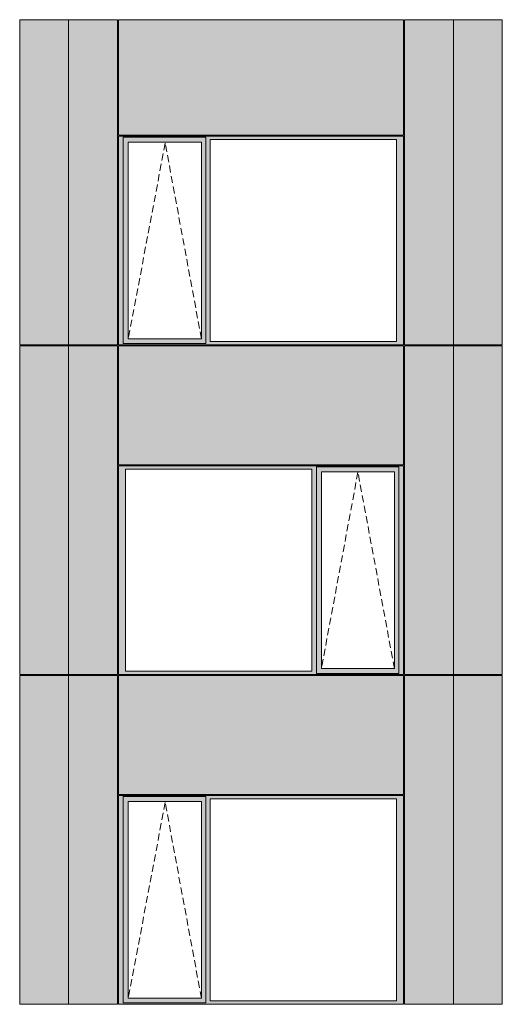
# Model space of a CAD drawing. Header units: millimetres. Extents: x 169383 to 755273, y -3871 to 302042.
# Tile 55 of 61: x 201195 to 206025, y 96898 to 106753. Entities that reach past the tile are written whole.
import ezdxf

# ---------------------------------------------------------------- set-up
doc = ezdxf.new("R2010")
doc.units = ezdxf.units.MM
doc.header["$MEASUREMENT"] = 0
doc.linetypes.add('OO_EOIAAY', pattern=[105.833361, 70.555568, -35.277793])
doc.layers.add('0_Ном._пера__1', color=7, linetype='Continuous', lineweight=0)
doc.layers.add('0_Ном._пера__120', color=7, linetype='Continuous', lineweight=0)
doc.layers.add('АР-Стены_внешние_.АР_Ном._пера__214', color=7, linetype='Continuous', lineweight=0, true_color=0xe2eaf1)

msp = doc.modelspace()

# ---------------------------------------------------------------- hatches: boundary and pattern name
at = {"layer": '0_Ном._пера__1', "linetype": 'Continuous', "lineweight": 0, "true_color": 0x000000}
for points in [[(202184.728, 105553.425), (202228.886, 105553.425), (202228.886, 105578.425), (205024.948, 105578.425), (205024.948, 105588.425), (202184.728, 105588.425)], [(202228.886, 103533.423), (202228.886, 105553.425), (202184.728, 105553.425), (202184.728, 103533.423)], [(202228.886, 105578.425), (202228.886, 105528.425), (202282.764, 105528.425), (203013.822, 105528.425), (203058.072, 105528.425), (203058.072, 105578.425)], [(205024.948, 105578.425), (203058.072, 105578.425), (203058.072, 105553.425), (203102.23, 105553.425), (204965.993, 105553.425), (205034.683, 105553.425), (205034.683, 105588.425), (205024.948, 105588.425)], [(203058.072, 105553.425), (203058.072, 103533.423), (203102.23, 103533.423), (203102.23, 105553.425)], [(204965.993, 103533.423), (205034.683, 103533.423), (205034.683, 105553.425), (204965.993, 105553.425)], [(202228.886, 105528.425), (202228.886, 103558.423), (202281.802, 103558.423), (202281.802, 105528.425)], [(203013.822, 103558.423), (203058.072, 103558.423), (203058.072, 105528.425), (203013.822, 105528.425)], [(202228.886, 103533.423), (202184.728, 103533.423), (202184.728, 103498.423), (205034.683, 103498.423), (205034.683, 103533.423), (204965.993, 103533.423), (203102.23, 103533.423), (203058.072, 103533.423), (203058.072, 103508.423), (202228.886, 103508.423)], [(202228.886, 103508.423), (203058.072, 103508.423), (203058.072, 103558.423), (203013.822, 103558.423), (202282.764, 103558.423), (202228.886, 103558.423)], [(202184.728, 102288.425), (202184.728, 102253.425), (202253.418, 102253.425), (204117.182, 102253.425), (204166.154, 102253.425), (204166.154, 102278.425), (204990.525, 102278.425), (204990.525, 102253.425), (205034.683, 102253.425), (205034.683, 102288.425)], [(202253.418, 100233.425), (202253.418, 102253.425), (202184.728, 102253.425), (202184.728, 100233.425)], [(204166.154, 102253.425), (204117.182, 102253.425), (204117.182, 100233.425), (204166.154, 100233.425)], [(204166.154, 102278.425), (204166.154, 102228.425), (204215.218, 102228.425), (204946.275, 102228.425), (204990.525, 102228.425), (204990.525, 102278.425)], [(204166.154, 100258.425), (204214.255, 100258.425), (204214.255, 102228.425), (204166.154, 102228.425)], [(204946.275, 102228.425), (204946.275, 100258.425), (204990.525, 100258.425), (204990.525, 102228.425)], [(204990.525, 100233.425), (205034.683, 100233.425), (205034.683, 102253.425), (204990.525, 102253.425)], [(202253.418, 100233.425), (202184.728, 100233.425), (202184.728, 100198.425), (205034.683, 100198.425), (205034.683, 100233.425), (204990.525, 100233.425), (204990.525, 100208.425), (204166.154, 100208.425), (204166.154, 100233.425), (204117.182, 100233.425)], [(204166.154, 100258.425), (204166.154, 100208.425), (204990.525, 100208.425), (204990.525, 100258.425), (204946.275, 100258.425), (204215.218, 100258.425)], [(202184.728, 98953.425), (202228.886, 98953.425), (202228.886, 98978.425), (205024.948, 98978.425), (205024.948, 98988.425), (202184.728, 98988.425)], [(202228.886, 96933.423), (202228.886, 98953.425), (202184.728, 98953.425), (202184.728, 96933.423)], [(202228.886, 98978.425), (202228.886, 98928.425), (202282.764, 98928.425), (203013.822, 98928.425), (203058.072, 98928.425), (203058.072, 98978.425)], [(205024.948, 98978.425), (203058.072, 98978.425), (203058.072, 98953.425), (203102.23, 98953.425), (204965.993, 98953.425), (205034.683, 98953.425), (205034.683, 98988.425), (205024.948, 98988.425)], [(203058.072, 98953.425), (203058.072, 96933.423), (203102.23, 96933.423), (203102.23, 98953.425)], [(204965.993, 96933.423), (205034.683, 96933.423), (205034.683, 98953.425), (204965.993, 98953.425)], [(202228.886, 98928.425), (202228.886, 96958.423), (202281.802, 96958.423), (202281.802, 98928.425)], [(203013.822, 96958.423), (203058.072, 96958.423), (203058.072, 98928.425), (203013.822, 98928.425)], [(202228.886, 96933.423), (202184.728, 96933.423), (202184.728, 96898.423), (205034.683, 96898.423), (205034.683, 96933.423), (204965.993, 96933.423), (203102.23, 96933.423), (203058.072, 96933.423), (203058.072, 96908.423), (202228.886, 96908.423)], [(202228.886, 96908.423), (203058.072, 96908.423), (203058.072, 96958.423), (203013.822, 96958.423), (202282.764, 96958.423), (202228.886, 96958.423)]]:
    msp.add_hatch(color=18, dxfattribs=at).paths.add_polyline_path(points)
at = {"layer": 'АР-Стены_внешние_.АР_Ном._пера__214', "linetype": 'Continuous', "lineweight": 0, "true_color": 0xe5e8eb}
for points in [[(201194.728, 106753.425), (201194.728, 103498.425), (201684.728, 103498.425), (201684.728, 106753.425)], [(201684.728, 106753.425), (201684.728, 103498.425), (202174.728, 103498.425), (202174.728, 106753.425)], [(202184.728, 106753.425), (202184.728, 105598.425), (205034.682, 105598.425), (205034.682, 106753.425)], [(205044.683, 106753.425), (205044.683, 103498.425), (205534.683, 103498.425), (205534.683, 106753.425)], [(205534.683, 106753.425), (205534.683, 103498.425), (206024.683, 103498.425), (206024.683, 106753.425)], [(201194.728, 102288.425), (201194.728, 100198.425), (201684.728, 100198.425), (201684.728, 103488.423), (201194.728, 103488.423)], [(201684.728, 103488.423), (201684.728, 100198.425), (202174.728, 100198.425), (202174.728, 103488.423)], [(202184.728, 103488.423), (202184.728, 102298.425), (205034.683, 102298.425), (205034.683, 103488.423)], [(205044.683, 102288.425), (205044.683, 100198.425), (205534.683, 100198.425), (205534.683, 103488.423), (205044.683, 103488.423)], [(205534.683, 103488.423), (205534.683, 100198.425), (206024.683, 100198.425), (206024.683, 103488.423)], [(201684.728, 100188.425), (201194.728, 100188.425), (201194.728, 96898.425), (201684.728, 96898.425)], [(202174.728, 100188.425), (201684.728, 100188.425), (201684.728, 96898.425), (202174.728, 96898.425)], [(202184.728, 100188.425), (202184.728, 98998.425), (205034.682, 98998.425), (205034.682, 100188.425)], [(205534.683, 100188.425), (205044.683, 100188.425), (205044.683, 96898.425), (205534.683, 96898.425)], [(206024.683, 100188.425), (205534.683, 100188.425), (205534.683, 96898.425), (206024.683, 96898.425)]]:
    msp.add_hatch(color=254, dxfattribs=at).paths.add_polyline_path(points)

# ---------------------------------------------------------------- linework, layer by layer
at = {"layer": '0_Ном._пера__120', "color": 7, "linetype": 'Continuous', "lineweight": 0}
for p, q in [((201194.728, 106753.425), (201194.728, 103498.425)), ((201194.728, 106753.425), (202174.728, 106753.425)), ((201684.728, 103488.423), (201684.728, 106753.425)), ((202174.728, 103498.425), (202174.728, 106753.425)), ((202184.728, 105598.425), (202184.728, 106753.425)), ((202184.728, 106753.425), (205034.682, 106753.425)), ((205034.682, 105598.425), (205034.682, 106753.425)), ((205044.683, 106753.425), (205044.683, 103498.425)), ((205044.683, 106753.425), (206024.683, 106753.425)), ((205534.683, 103490.48), (205534.683, 106753.425)), ((205534.683, 103488.423), (205534.683, 106753.425)), ((206024.683, 103498.425), (206024.683, 106753.425)), ((205034.682, 105598.425), (202184.728, 105598.425)), ((205034.683, 105588.425), (202184.728, 105588.425)), ((202194.632, 105588.425), (202184.728, 105588.425)), ((202184.728, 105588.425), (202184.728, 105553.425)), ((202184.728, 105553.425), (202184.728, 103533.423)), ((202228.886, 105553.425), (202228.886, 105578.425)), ((202228.886, 105578.425), (203058.072, 105578.425)), ((202228.886, 105553.425), (202228.886, 103512.999)), ((203058.072, 105578.425), (203058.072, 105553.425)), ((203058.072, 105553.425), (203058.072, 103533.423)), ((203102.23, 103533.423), (203102.23, 105553.425)), ((203102.23, 105553.425), (204965.993, 105553.425)), ((204965.993, 105553.425), (204965.993, 103533.423)), ((205034.683, 105553.425), (205034.683, 105588.425)), ((205034.683, 103533.423), (205034.683, 105553.425)), ((203012.859, 105528.425), (202281.802, 105528.425)), ((202281.802, 105528.425), (202281.802, 103558.423)), ((203012.859, 105528.425), (203013.822, 105528.425)), ((203013.822, 105528.425), (203013.822, 103558.423)), ((201684.728, 103498.425), (201194.728, 103498.425)), ((201194.728, 103488.423), (201194.728, 100198.425)), ((202174.728, 103488.423), (201194.728, 103488.423)), ((202174.728, 103498.425), (201684.728, 103498.425)), ((201684.728, 103488.423), (201684.728, 100198.425)), ((202174.728, 100198.425), (202174.728, 103488.423)), ((202184.728, 103533.423), (202184.728, 103498.423)), ((202194.356, 103498.425), (202184.728, 103498.425)), ((202184.728, 103498.423), (202194.553, 103498.423)), ((202184.728, 102298.425), (202184.728, 103488.423)), ((205034.683, 103488.423), (202184.728, 103488.423)), ((202194.553, 103498.423), (205024.869, 103498.423)), ((203058.072, 103512.999), (202228.886, 103512.999)), ((202281.802, 103558.423), (203012.859, 103558.423)), ((203013.822, 103558.423), (203012.859, 103558.423)), ((203058.072, 103533.423), (203058.072, 103512.999)), ((204965.993, 103533.423), (203102.23, 103533.423)), ((205024.869, 103498.423), (205034.683, 103498.423)), ((205034.683, 103498.423), (205034.683, 103533.423)), ((205034.683, 102298.425), (205034.683, 103488.423)), ((205534.683, 103498.425), (205044.683, 103498.425)), ((205044.683, 103488.423), (205044.683, 100198.425)), ((206024.683, 103488.423), (205044.683, 103488.423)), ((206024.683, 103498.425), (205534.683, 103498.425)), ((205534.683, 103488.423), (205534.683, 100198.425)), ((206024.683, 100198.425), (206024.683, 103488.423)), ((205034.683, 102298.425), (202184.728, 102298.425)), ((202184.728, 102253.425), (202184.728, 102288.425)), ((202184.728, 102288.425), (205034.683, 102288.425)), ((202184.728, 100233.425), (202184.728, 102253.425)), ((202253.418, 102253.425), (202253.418, 100233.425)), ((204117.182, 102253.425), (202253.418, 102253.425)), ((204117.182, 100233.425), (204117.182, 102253.425)), ((204166.154, 102228.425), (204166.154, 102278.425)), ((204990.525, 102278.425), (204166.154, 102278.425)), ((204166.154, 100258.425), (204166.154, 102228.425)), ((204214.255, 100258.425), (204214.255, 102228.425)), ((204214.255, 102228.425), (204945.312, 102228.425)), ((204946.275, 102228.425), (204945.312, 102228.425)), ((204946.275, 100258.425), (204946.275, 102228.425)), ((204990.525, 102253.425), (204990.525, 102278.425)), ((204990.525, 102253.425), (204990.525, 100233.425)), ((205034.683, 102288.425), (205034.683, 102253.425)), ((205034.683, 102253.425), (205034.683, 100233.425)), ((202184.728, 100198.425), (202184.728, 100233.425)), ((202253.418, 100233.425), (204117.182, 100233.425)), ((204166.154, 100208.425), (204166.154, 100258.425)), ((204945.312, 100258.425), (204214.255, 100258.425)), ((204945.312, 100258.425), (204946.275, 100258.425)), ((204990.525, 100233.425), (204990.525, 100208.425)), ((205034.683, 100233.425), (205034.683, 100198.425)), ((201684.728, 100198.425), (201194.728, 100198.425)), ((201194.728, 100188.425), (201194.728, 96898.425)), ((201684.728, 100188.425), (201194.728, 100188.425)), ((202174.728, 100198.425), (201684.728, 100198.425)), ((201684.728, 96898.425), (201684.728, 100198.425)), ((202174.728, 100188.425), (201684.728, 100188.425)), ((202174.728, 96898.425), (202174.728, 100188.425)), ((205034.683, 100198.425), (202184.728, 100198.425)), ((202184.728, 98998.425), (202184.728, 100188.425)), ((205034.682, 100188.425), (202184.728, 100188.425)), ((204166.154, 100208.425), (204990.525, 100208.425)), ((205034.682, 98998.425), (205034.682, 100188.425)), ((205534.683, 100198.425), (205044.683, 100198.425)), ((205044.683, 100188.425), (205044.683, 96898.425)), ((205534.683, 100188.425), (205044.683, 100188.425)), ((206024.683, 100198.425), (205534.683, 100198.425)), ((205534.683, 96898.425), (205534.683, 100195.962)), ((205534.683, 96898.425), (205534.683, 100195.962)), ((206024.683, 100188.425), (205534.683, 100188.425)), ((206024.683, 96898.425), (206024.683, 100188.425)), ((205034.682, 98998.425), (202184.728, 98998.425)), ((205034.683, 98988.425), (202184.728, 98988.425)), ((202194.632, 98988.425), (202184.728, 98988.425)), ((202184.728, 98988.425), (202184.728, 98953.425)), ((202184.728, 98953.425), (202184.728, 96933.423)), ((202228.886, 98953.425), (202228.886, 98978.425)), ((202228.886, 98978.425), (203058.072, 98978.425)), ((202228.886, 98953.425), (202228.886, 96912.999)), ((203058.072, 98978.425), (203058.072, 98953.425)), ((203058.072, 98953.425), (203058.072, 96933.423)), ((203102.23, 96933.423), (203102.23, 98953.425)), ((203102.23, 98953.425), (204965.993, 98953.425)), ((204965.993, 98953.425), (204965.993, 96933.423)), ((205034.683, 98953.425), (205034.683, 98988.425)), ((205034.683, 96933.423), (205034.683, 98953.425)), ((203012.859, 98928.425), (202281.802, 98928.425)), ((202281.802, 98928.425), (202281.802, 96958.423)), ((203012.859, 98928.425), (203013.822, 98928.425)), ((203013.822, 98928.425), (203013.822, 96958.423)), ((201684.728, 96898.425), (201194.728, 96898.425)), ((202174.728, 96898.425), (201684.728, 96898.425)), ((202184.728, 96933.423), (202184.728, 96898.423)), ((202194.356, 96898.425), (202184.728, 96898.425)), ((202184.728, 96898.423), (202194.553, 96898.423)), ((202194.553, 96898.423), (205024.869, 96898.423)), ((203058.072, 96912.999), (202228.886, 96912.999)), ((202281.802, 96958.423), (203012.859, 96958.423)), ((203013.822, 96958.423), (203012.859, 96958.423)), ((203058.072, 96933.423), (203058.072, 96912.999)), ((204965.993, 96933.423), (203102.23, 96933.423)), ((205024.869, 96898.423), (205034.683, 96898.423)), ((205034.683, 96898.423), (205034.683, 96933.423)), ((205534.683, 96898.425), (205044.683, 96898.425)), ((206024.683, 96898.425), (205534.683, 96898.425))]:
    msp.add_line(p, q, dxfattribs=at)
at = {"layer": '0_Ном._пера__120', "color": 7, "linetype": 'OO_EOIAAY', "lineweight": 0}
for p, q in [((202650.822, 105518.425), (202281.802, 103558.423)), ((203013.822, 103558.423), (202650.822, 105518.425)), ((204579.446, 102224.434), (204214.255, 100258.425)), ((204945.312, 100258.425), (204578.64, 102228.425)), ((202650.822, 98918.425), (202281.802, 96958.423)), ((203013.822, 96958.423), (202650.822, 98918.425))]:
    msp.add_line(p, q, dxfattribs=at)

doc.saveas('drawing.dxf')
